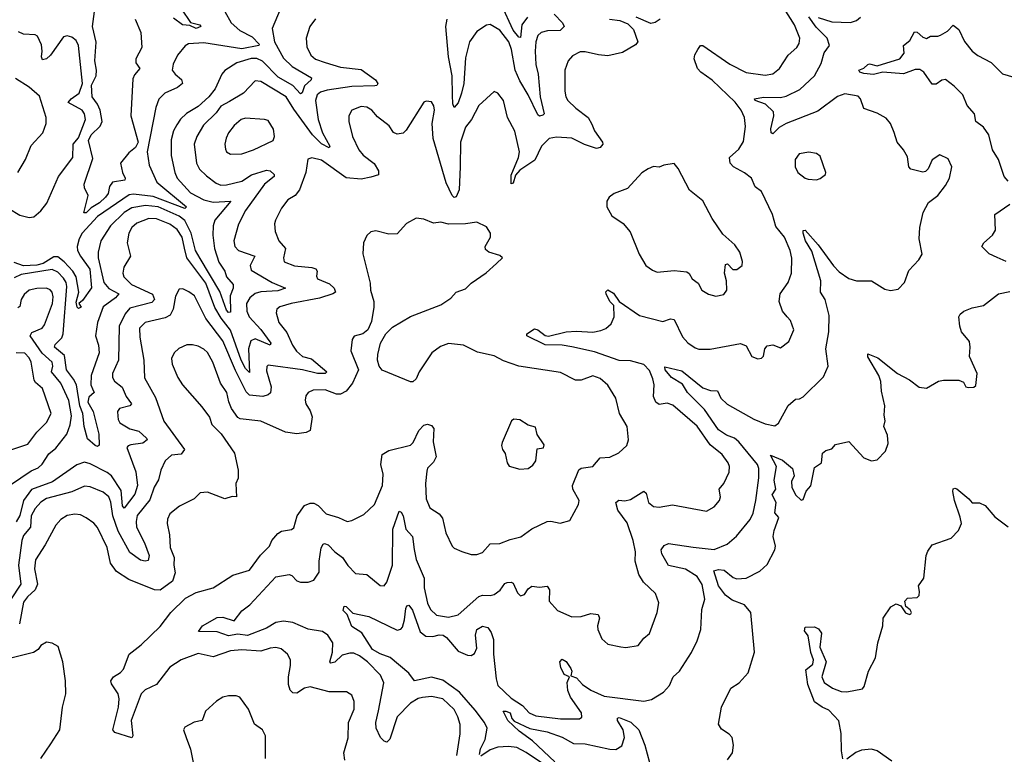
# Model space of a CAD drawing. Extents: x 1493970 to 1595317, y 729910 to 844791.
# Tile 200 of 256: x 1507854 to 1513045, y 823177 to 827052. Entities that reach past the tile are written whole.
import ezdxf

# ---------------------------------------------------------------- set-up
doc = ezdxf.new("R2010")
doc.units = 0

msp = doc.modelspace()

# ---------------------------------------------------------------- linework, layer by layer
at = {"layer": '0CON10XD'}
for points in [[(1510532.1, 827065), (1510501.4, 827025), (1510495, 826957.5), (1510485, 826959.5), (1510455, 826997.1), (1510395, 827130)], [(1511594, 824665), (1511595.7, 824695), (1511590, 824715), (1511558.3, 824758.3), (1511495, 824810), (1511425, 824908.5), (1511297.8, 825017.8), (1511268.3, 825028.3), (1511225, 825022.1), (1511207.3, 825035), (1511195.4, 825065), (1511199.6, 825125), (1511192.7, 825157.3), (1511175, 825200.4), (1511145, 825233.6), (1511075, 825252.9), (1511015, 825253.9), (1510885, 825299.2), (1510765, 825326.8), (1510715, 825334.7), (1510625, 825337.1), (1510527.5, 825385), (1510527.5, 825395), (1510568.3, 825421.7), (1510585, 825416), (1510625, 825385.4), (1510641.9, 825381.9), (1510735, 825405.9), (1510789.3, 825409.3), (1510875, 825404.1), (1510917.7, 825412.3), (1510945, 825422.1), (1510973.3, 825446.7), (1510988.1, 825485), (1510986.7, 825545), (1510964.8, 825564.8), (1510945.6, 825605), (1510943.5, 825616.5), (1510955, 825627.5), (1510985, 825609.5), (1511015.5, 825565.5), (1511121.2, 825491.2), (1511245, 825460.4), (1511285, 825474.5), (1511305, 825470.6), (1511348.8, 825378.8), (1511377.3, 825347.3), (1511415, 825320.6), (1511435, 825314.4), (1511495, 825314.4), (1511655, 825342.9), (1511685, 825331.2), (1511714.4, 825274.4), (1511745, 825262), (1511765, 825266.2), (1511775, 825276.7), (1511782.9, 825315), (1511795, 825332), (1511825, 825336.7), (1511865, 825320), (1511909.2, 825355), (1511935.8, 825415), (1511917.1, 825465), (1511900, 825485), (1511875.8, 825515), (1511858.6, 825565), (1511863.8, 825606.2), (1511905.8, 825665), (1511923.1, 825715), (1511925.4, 825794.6), (1511915.9, 825835), (1511887.1, 825905), (1511840.9, 825960.9), (1511823.6, 826025), (1511764.2, 826145), (1511730.8, 826170.8), (1511712, 826215), (1511675, 826243.5), (1511618.1, 826275), (1511599.4, 826295), (1511595.8, 826325), (1511645, 826368.6), (1511670.2, 826409.8), (1511681.4, 826488.6), (1511675.3, 826535), (1511657.4, 826575), (1511626.1, 826616.1), (1511505, 826732.8), (1511444.8, 826774.8), (1511427.1, 826795), (1511410.4, 826845), (1511413.8, 826866.2), (1511429.2, 826895), (1511443.3, 826915), (1511455, 826915.8), (1511598, 826818), (1511685, 826772.9), (1511785, 826759.5), (1511825, 826765.6), (1511859.4, 826795), (1511905.4, 826864.6), (1511951.4, 826905), (1511963.6, 826926.4), (1511966.4, 826955), (1511938.6, 827025), (1511851.8, 827165)], [(1509227.5, 827105), (1509184.6, 827005), (1509196.8, 826935), (1509245, 826849.1), (1509290.7, 826805), (1509393.3, 826745), (1509390.5, 826735), (1509356.4, 826703.6), (1509343.4, 826666.6), (1509335, 826660), (1509295, 826704.3), (1509217.7, 826747.7), (1509135, 826832.7), (1509105, 826846.6), (1509075, 826847.2), (1508999.4, 826825), (1508935.9, 826784.1), (1508919.5, 826765), (1508885, 826686.9), (1508851.1, 826645), (1508795, 826593.3), (1508733.9, 826556.1), (1508702.2, 826527.8), (1508682.2, 826497.8), (1508665.3, 826465), (1508652.5, 826417.5), (1508652.5, 826335), (1508671.8, 826245), (1508685, 826215.6), (1508755, 826139.1), (1508825, 826101.6), (1508875, 826088.6), (1508966.9, 826095), (1508882.2, 825995), (1508874.4, 825965), (1508872.3, 825915), (1508881.5, 825845), (1508903.3, 825773.3), (1508935.4, 825725), (1508945.3, 825695), (1508980.3, 825655), (1508979.3, 825635), (1508964.5, 825595), (1508965, 825508.8), (1508955, 825507.5), (1508945, 825518.9), (1508908.5, 825618.5), (1508805, 825791.3), (1508780.9, 825835), (1508758, 825925), (1508725, 825992.7), (1508695, 826015.4), (1508585, 826064.3), (1508517.8, 826072.2), (1508445, 826059.2), (1508405, 826034.3), (1508332.2, 825965), (1508282.5, 825885), (1508268.5, 825825), (1508267.8, 825795), (1508297.1, 825665), (1508324, 825634), (1508376.4, 825605), (1508360, 825585), (1508295, 825536.7), (1508265, 825454.2), (1508253.6, 825385), (1508269.8, 825335), (1508272.3, 825295), (1508231.8, 825175), (1508228.6, 825125), (1508237.2, 825105), (1508247.1, 825085), (1508219.4, 825060.6), (1508213.1, 825035), (1508241.3, 824985), (1508271.1, 824865), (1508272.7, 824807.3), (1508265, 824800), (1508252, 824805), (1508211.2, 824841.2), (1508193.4, 824905), (1508186.5, 824975), (1508170.4, 825015), (1508153.4, 825125), (1508138.6, 825155), (1508100.3, 825205), (1508091.2, 825281.2), (1508038.5, 825325), (1508041.7, 825338.3), (1508076.4, 825373.6), (1508083.7, 825395), (1508101.9, 825645), (1508098.7, 825665), (1508085, 825688.8), (1508055, 825720), (1508025, 825733.6), (1507862.5, 825707.5), (1507825, 825689.7)], [(1508935.8, 827095), (1508969.4, 827035), (1509015.6, 826995), (1509080.6, 826960.6), (1509117, 826923), (1509115.2, 826914.8), (1509025, 826898.6), (1508825, 826930), (1508745, 826924.2), (1508726.8, 826913.2), (1508685.8, 826865), (1508662.7, 826817.3), (1508658.9, 826785), (1508674.4, 826765), (1508706.4, 826736.4), (1508712.2, 826715), (1508686.8, 826693.2), (1508619.2, 826665), (1508587, 826633), (1508571.9, 826588.1), (1508526.6, 826355), (1508537.6, 826285), (1508576.6, 826195), (1508733.9, 826065), (1508724.5, 826055.5), (1508558.5, 826118.5), (1508455, 826131.5), (1508432, 826128), (1508265, 826013.9), (1508184.3, 825925), (1508167.2, 825895), (1508157.4, 825855), (1508159.1, 825835), (1508174.2, 825804.2), (1508224.1, 825735), (1508233.1, 825636.9), (1508185, 825570), (1508166.7, 825555), (1508178.8, 825535), (1508165, 825528.8), (1508156.7, 825535), (1508152.4, 825562.4), (1508165.2, 825614.8), (1508151.7, 825695), (1508134.4, 825724.4), (1508089.4, 825775), (1508055, 825801), (1508035, 825801.2), (1507977.1, 825765), (1507945, 825756.9), (1507875, 825752.7), (1507825, 825771.5)], [(1508462.5, 827055), (1508493.7, 826983.7), (1508498.9, 826905), (1508466, 826845), (1508466.4, 826825), (1508487.8, 826795), (1508459, 826761), (1508451, 826739), (1508440.7, 826545), (1508478.3, 826405), (1508465, 826378), (1508429.8, 826350.2), (1508385.8, 826295), (1508395.7, 826245), (1508410, 826215), (1508408, 826205), (1508343.8, 826195), (1508327.8, 826172.2), (1508320.5, 826135), (1508307.4, 826115), (1508275, 826085.2), (1508230.5, 826059.5), (1508205, 826033.3), (1508192.1, 826032.1), (1508215.6, 826125), (1508196.2, 826165), (1508193.5, 826185), (1508240, 826320), (1508217, 826415), (1508230.7, 826445), (1508279.2, 826490.8), (1508289.3, 826515), (1508279.1, 826575), (1508265, 826606.4), (1508236.2, 826645), (1508233.1, 826706.9), (1508256.8, 826755), (1508259.9, 826785), (1508250.5, 826835), (1508257.4, 826932.6), (1508237.8, 827015), (1508248.8, 827095)], [(1508706.6, 827106.6), (1508755, 827036.5), (1508804, 827025), (1508809.2, 827015), (1508785, 827005.5), (1508751.2, 827021.2), (1508712.5, 827025), (1508665, 827060)], [(1510671.7, 827081.7), (1510715.4, 827035), (1510723.8, 827015), (1510703.8, 826995), (1510636.7, 826993.3), (1510603.3, 826985), (1510585, 826967.8), (1510575.7, 826935), (1510572.6, 826885), (1510574.8, 826815), (1510587, 826765), (1510598, 826645), (1510619.4, 826555), (1510612.1, 826547.9), (1510595, 826543.1), (1510585, 826549.2), (1510534.5, 826655), (1510490.1, 826730.1), (1510467.2, 826785), (1510447.8, 826895), (1510433.8, 826935), (1510385, 826997.2), (1510335, 827026.4), (1510315, 827023.6), (1510265, 826989.6), (1510226.4, 826935), (1510205, 826850), (1510196.3, 826715), (1510183.9, 826665), (1510165, 826613.8), (1510145, 826589.4), (1510137.1, 826607.1), (1510135.6, 826654.4), (1510134.5, 826755), (1510114, 826855), (1510100.7, 827015), (1510108.1, 827055)], [(1510963.3, 827055), (1511017.9, 827047.9), (1511059.5, 827029.5), (1511089.7, 826999.7), (1511113.3, 826935), (1511100.5, 826919.5), (1511031.7, 826878.3), (1510955, 826861.8), (1510905, 826866.2), (1510835, 826882.7), (1510808.5, 826881.5), (1510768.3, 826861.7), (1510745.8, 826834.2), (1510728.6, 826785), (1510727.5, 826675), (1510732.9, 826645), (1510744.2, 826625), (1510786.9, 826585), (1510851.4, 826535), (1510870.2, 826500.2), (1510884.5, 826465), (1510926, 826405), (1510928.8, 826395), (1510915, 826378), (1510895, 826372.9), (1510832.6, 826392.6), (1510765, 826426.8), (1510685, 826431.3), (1510646.2, 826425), (1510606, 826384), (1510570, 826310), (1510491.8, 826258.2), (1510468.5, 826231.5), (1510455, 826190), (1510445, 826186.7), (1510445, 826232.5), (1510484.7, 826325), (1510489.1, 826355), (1510464.5, 826464.5), (1510425.8, 826535), (1510405.7, 826625), (1510375, 826663.3), (1510355, 826673.3), (1510275, 826600), (1510235.4, 826524.6), (1510204.5, 826485), (1510178.8, 826405), (1510176, 826276), (1510170.3, 826155), (1510155, 826117.5), (1510145, 826114.6), (1510133.8, 826123.8), (1510102, 826192), (1510033.9, 826425), (1510029.1, 826505), (1510040.6, 826575), (1510037.4, 826597.4), (1510025, 826618.8), (1509997.7, 826622.3), (1509985, 826616.2), (1509891.7, 826468.3), (1509875, 826454), (1509845, 826448), (1509825, 826456.2), (1509801.5, 826491.5), (1509739.8, 826539.8), (1509710, 826575), (1509685, 826590), (1509655, 826594.3), (1509605, 826574), (1509589.2, 826545), (1509588.6, 826515), (1509609.5, 826435), (1509641.5, 826365), (1509665, 826337.8), (1509722.6, 826292.6), (1509746.7, 826255), (1509745, 826234), (1509705, 826220.5), (1509655, 826210), (1509575, 826216.8), (1509445, 826310), (1509395, 826323.8), (1509373.8, 826316.2), (1509363.1, 826245), (1509328.5, 826155), (1509305.7, 826125), (1509268.6, 826101.4), (1509235, 826058), (1509203.1, 825995), (1509198.1, 825975), (1509200.5, 825935), (1509220, 825885), (1509255.5, 825845), (1509244.3, 825795), (1509248.8, 825775), (1509303.3, 825753.3), (1509395, 825744.6), (1509415, 825737.3), (1509422.2, 825725), (1509419.1, 825699.1), (1509424.2, 825685), (1509488, 825658), (1509511.8, 825635), (1509518.5, 825615), (1509505.8, 825605), (1509435, 825582.4), (1509285, 825554.6), (1509225, 825536.5), (1509210, 825525), (1509205.8, 825505.8), (1509221.1, 825455), (1509262.1, 825402.1), (1509292.2, 825335), (1509314, 825304), (1509345, 825276), (1509392.3, 825262.3), (1509473.5, 825195), (1509465, 825184.8), (1509425, 825184.8), (1509345, 825204), (1509165, 825229.2), (1509157.9, 825222.1), (1509155, 825200), (1509179.5, 825115), (1509177, 825083), (1509165, 825072.5), (1509135.2, 825064.8), (1509065, 825071.9), (1509048.1, 825088.1), (1508991.1, 825201.1), (1508925, 825358.5), (1508836.2, 825475), (1508775.5, 825595), (1508746.4, 825616.4), (1508715, 825632), (1508695, 825630), (1508675, 825593.3), (1508662.9, 825525), (1508646.7, 825493.3), (1508621.6, 825478.4), (1508515, 825454.7), (1508485.7, 825424.3), (1508486.8, 825376.8), (1508507.8, 825255), (1508512.5, 825162.5), (1508569.4, 825059.4), (1508613.6, 824933.6), (1508722.7, 824785), (1508705, 824760), (1508654.7, 824755.3), (1508620.6, 824725), (1508598.5, 824675), (1508586.5, 824625), (1508563.4, 824586.6), (1508540.6, 824519.4), (1508474.1, 824435.9), (1508467.4, 824405), (1508470.7, 824375), (1508512.3, 824292.3), (1508536.7, 824225), (1508531.1, 824198.9), (1508515, 824194.8), (1508490.4, 824200.4), (1508435, 824240.4), (1508373.4, 824353.4), (1508345.2, 824435), (1508335, 824506), (1508324, 824534), (1508295, 824560), (1508225, 824588.5), (1508195, 824590.8), (1508128.2, 824561.8), (1507995, 824526.9), (1507965, 824506.8), (1507935, 824473.8), (1507913.8, 824435), (1507910.3, 824375), (1507875, 824331.1), (1507864.8, 824305), (1507848.7, 824175), (1507859.4, 824075), (1507805, 823992.2)], [(1509413, 827057), (1509384.5, 827015), (1509364.5, 826955), (1509368, 826908), (1509389.5, 826865), (1509413.9, 826843.9), (1509464.7, 826825.3), (1509545, 826801.1), (1509655, 826788.4), (1509729.4, 826735), (1509742.9, 826715), (1509736.2, 826705), (1509726.9, 826703.1), (1509605, 826699.8), (1509475, 826679.4), (1509440.8, 826669.2), (1509422.8, 826655), (1509413.3, 826625), (1509427.8, 826525), (1509449.8, 826455), (1509489.1, 826385), (1509485, 826376), (1509445, 826397.4), (1509398.5, 826445), (1509299, 826579), (1509258.2, 826645), (1509125, 826726.5), (1509095, 826729.4), (1509033.3, 826665), (1508960.9, 826620.9), (1508915, 826596.1), (1508889.2, 826560.8), (1508822.7, 826495), (1508787.7, 826435), (1508774.6, 826395), (1508786.9, 826295), (1508803, 826263), (1508838.3, 826228.3), (1508889.9, 826189.9), (1508915, 826179.7), (1508945, 826181.1), (1509025, 826200.3), (1509076.1, 826233.9), (1509155, 826258.7), (1509175, 826254.6), (1509196.5, 826235), (1509195.3, 826224.7), (1509144.1, 826185), (1509043.8, 826045), (1509007.4, 825972.6), (1508982.5, 825885), (1508988.1, 825855), (1509008.6, 825835), (1509094.2, 825805), (1509068.9, 825755), (1509075, 825730.5), (1509184.6, 825664.6), (1509255.8, 825635), (1509215, 825622.3), (1509125, 825616), (1509095, 825607.2), (1509066.9, 825585), (1509049.7, 825555), (1509051.1, 825515), (1509063.2, 825485), (1509125, 825417.9), (1509178.1, 825345), (1509175, 825334.6), (1509095, 825367.8), (1509072.5, 825357.5), (1509060.8, 825315), (1509065, 825190), (1509045, 825212.7), (1509021.5, 825255), (1508965, 825414.2), (1508916.5, 825476.5), (1508882.8, 825532.8), (1508835, 825661.9), (1508735.4, 825795.4), (1508723.6, 825846.4), (1508711.6, 825905), (1508685, 825944.7), (1508645, 825972.7), (1508575, 826002), (1508535, 826002.2), (1508471.7, 825978.3), (1508446.1, 825955), (1508428.7, 825925), (1508420.6, 825875), (1508437.5, 825805), (1508403.1, 825746.9), (1508398.7, 825715), (1508402.5, 825695), (1508443.8, 825655), (1508553.8, 825603.8), (1508564.3, 825575), (1508550.9, 825559.1), (1508435, 825530), (1508410.1, 825499.9), (1508378.8, 825435), (1508375.8, 825255), (1508343.8, 825185), (1508342.7, 825165), (1508354.4, 825145), (1508394.2, 825114.2), (1508415, 825063.6), (1508442.9, 825025), (1508435, 825014.6), (1508379.6, 825000.4), (1508370.6, 824985), (1508370.9, 824960.9), (1508372.6, 824942.6), (1508382.9, 824925), (1508435, 824893.4), (1508482, 824882), (1508522.2, 824845), (1508525.6, 824835), (1508502.9, 824817.1), (1508440.7, 824809.3), (1508425.5, 824804.5), (1508418.6, 824795), (1508467.3, 824667.3), (1508474.5, 824595.5), (1508461.2, 824548.8), (1508405, 824474.4), (1508396.8, 824486.8), (1508388.5, 824568.5), (1508337.4, 824645), (1508315, 824663), (1508225, 824708.9), (1508195, 824718), (1508155, 824704), (1508026.5, 824613.5), (1507916, 824574), (1507875.1, 824514.9), (1507855, 824436.5), (1507835, 824403.3)], [(1511230, 827055), (1511205, 827036.9), (1511181.2, 827031.2), (1511105, 827065.7)], [(1511496, 825096), (1511533.2, 825093.2), (1511550, 825055), (1511584.1, 825024.1), (1511725, 824943.8), (1511785, 824920), (1511835, 824909.2), (1511855, 824924), (1511905, 825016.9), (1511945, 825050), (1511965, 825051.9), (1511985, 825063.1), (1512092.2, 825167.8), (1512116.6, 825223.4), (1512104.7, 825315), (1512120, 825405), (1512121.5, 825491.5), (1512100, 825575), (1512075.5, 825615), (1512078.6, 825675), (1512029.9, 825829.9), (1511996.7, 825885), (1511984.5, 825925.5), (1511985, 825940), (1511995, 825941.2), (1512063.6, 825865), (1512143.8, 825753.8), (1512175, 825721.5), (1512225, 825687.1), (1512265, 825674.3), (1512345, 825673.8), (1512415, 825630.8), (1512445, 825624), (1512485, 825630), (1512518.6, 825665), (1512541.8, 825728.2), (1512594, 825785), (1512612, 825815), (1512596.2, 825895), (1512600.4, 825955), (1512616.7, 826035), (1512645, 826088), (1512695, 826123.8), (1512735, 826176.7), (1512756, 826215), (1512768.8, 826275), (1512748.6, 826318.6), (1512705, 826338.8), (1512665, 826313.3), (1512644.2, 826265.8), (1512629.5, 826250.5), (1512615, 826248), (1512553, 826263), (1512541.2, 826275), (1512535, 826327.5), (1512513.8, 826365), (1512480.8, 826405), (1512463.8, 826456.2), (1512445, 826503.3), (1512423, 826533), (1512375, 826558), (1512305, 826582.5), (1512287.5, 826635), (1512275, 826648.6), (1512205, 826661.1), (1512165, 826646.4), (1512061.5, 826568.5), (1511895, 826504.2), (1511857.5, 826482.5), (1511825, 826450), (1511815.7, 826455.7), (1511815, 826476.7), (1511830.9, 826545), (1511828.9, 826565), (1511786.9, 826606.9), (1511731.9, 826625), (1511727.5, 826635), (1511775, 826642.9), (1511865, 826642.1), (1511895, 826648), (1511966.9, 826683.1), (1512044.8, 826755.2), (1512079, 826821), (1512095, 826876.7), (1512123.8, 826916.2), (1512110.7, 826955), (1512053.1, 827013.1), (1512015, 827066)], [(1512062.9, 827062.9), (1512135, 827040.9), (1512235, 827037.7), (1512265, 827048.2), (1512286.7, 827065)], [(1513065, 826200.8), (1513044.4, 826225), (1513015, 826313.8), (1512982.7, 826365), (1512963.6, 826445), (1512935.5, 826485), (1512894.4, 826514.4), (1512887.2, 826555), (1512849.6, 826599.6), (1512826, 826656), (1512780.9, 826700.9), (1512735, 826735.7), (1512715, 826732.2), (1512685, 826712.4), (1512665, 826712.1), (1512620.9, 826775), (1512599.2, 826789.2), (1512575, 826788.2), (1512514.2, 826765.8), (1512405, 826774.5), (1512355, 826761.9), (1512305, 826767.5), (1512284, 826775), (1512277.5, 826785), (1512305, 826795.6), (1512325, 826816), (1512335, 826818.6), (1512375, 826808.2), (1512494.6, 826845.4), (1512518, 826875), (1512513.9, 826916.1), (1512547.5, 826942.5), (1512571.5, 826988.5), (1512585, 826985.6), (1512615, 826960), (1512635, 826952), (1512655.8, 826964.2), (1512694.4, 826964.4), (1512709.2, 826970.8), (1512745, 826990.8), (1512775, 827022.5), (1512805, 827000.8), (1512835, 826937.5), (1512875.3, 826885.3), (1512905, 826862.7), (1512975.9, 826825.9), (1513035, 826766.9), (1513095, 826748.1)], [(1507797.3, 826055), (1507855, 826020), (1507905, 826007.9), (1507928.4, 826011.6), (1507965, 826043.6), (1507996.8, 826083.2), (1508059.6, 826225), (1508134.5, 826325), (1508135.9, 826395), (1508165, 826428.5), (1508201.2, 826525), (1508195.9, 826555), (1508183.8, 826575), (1508110, 826615), (1508125.9, 826635), (1508167.9, 826665), (1508185.9, 826715), (1508164.3, 826915), (1508151.7, 826941.7), (1508129.4, 826959.4), (1508105, 826967.1), (1508085, 826961.4), (1508017.1, 826865), (1507995, 826844.7), (1507975, 826840.5), (1507969.3, 826855), (1507973.4, 826885), (1507969.3, 826919.3), (1507948.6, 826965), (1507935, 826971.8), (1507875, 826976.2), (1507847.3, 826987.3)], [(1507844.6, 826245.4), (1507885, 826314.2), (1507915, 826388), (1507975.6, 826455), (1507994.3, 826505), (1507994.3, 826535), (1507958.9, 826648.9), (1507905, 826695.6), (1507831.5, 826741.5)], [(1508965, 826341.9), (1509025, 826344.5), (1509086.2, 826365), (1509191.2, 826415), (1509198, 826435), (1509191.9, 826475), (1509165, 826519.2), (1509145.5, 826525.5), (1509045, 826533.1), (1509021.4, 826525), (1508985, 826494.3), (1508955.4, 826454.6), (1508943.3, 826426.7), (1508936.5, 826395), (1508938.9, 826368.9), (1508945, 826354), (1508965, 826341.9)], [(1512055, 826207.1), (1512075, 826213.8), (1512102.5, 826235), (1512103.8, 826245), (1512075, 826332.5), (1512055, 826346.2), (1512015, 826352.5), (1511963.8, 826345), (1511943.3, 826315), (1511943.3, 826275), (1511956.1, 826246.1), (1511995, 826216.2), (1512010.9, 826210.9), (1512055, 826207.1)], [(1511525, 825593.8), (1511567, 825603), (1511581.9, 825625), (1511580.4, 825675), (1511570.5, 825715), (1511575, 825760), (1511585, 825763.3), (1511614.4, 825734.4), (1511635, 825734.2), (1511662.5, 825755), (1511665.7, 825775.7), (1511650, 825825), (1511625, 825863.3), (1511561.2, 825921.2), (1511505, 826003.3), (1511455.4, 826095.4), (1511385, 826153.3), (1511325, 826266.7), (1511305, 826293.3), (1511250, 826285), (1511225, 826274), (1511195, 826276.7), (1511168, 826265), (1511135, 826244.3), (1511059.3, 826160.7), (1510988, 826135), (1510961.4, 826115), (1510948.9, 826095), (1510950, 826065), (1510976.6, 826016.6), (1511035, 825976.7), (1511072.7, 825932.7), (1511120, 825815), (1511156, 825755), (1511190.3, 825730.3), (1511215, 825720), (1511305, 825728.1), (1511371.7, 825721.7), (1511383.5, 825713.5), (1511399.2, 825685), (1511431.3, 825661.3), (1511451.2, 825625), (1511485, 825603.8), (1511525, 825593.8)], [(1513055, 825777.1), (1513008.2, 825798.2), (1512965, 825816.9), (1512926, 825855), (1512938, 825875), (1512982.5, 825915), (1512998.6, 825941.4), (1512996, 826025), (1513075, 826078.8)], [(1508385, 823607.5), (1508400.9, 823625), (1508431.9, 823705), (1508494.4, 823755), (1508595, 823851.4), (1508650.8, 823925), (1508728.9, 824001.1), (1508785, 824030), (1508875, 824055.5), (1508977.5, 824122.5), (1509065, 824147.5), (1509123.3, 824226.7), (1509170.8, 824275), (1509184, 824305), (1509215, 824341.2), (1509235, 824353.8), (1509287, 824363), (1509298.8, 824371.2), (1509316.7, 824435), (1509355, 824488.9), (1509385, 824501.9), (1509405, 824501.1), (1509428.6, 824488.6), (1509470, 824445), (1509535, 824425.7), (1509580, 824405), (1509605, 824409.2), (1509668.3, 824441.7), (1509725.6, 824495), (1509767.7, 824595), (1509770.7, 824655), (1509758.9, 824705), (1509765, 824758), (1509800.4, 824779.6), (1509915, 824807.5), (1509928, 824822), (1509958.6, 824885), (1509985, 824912.5), (1510005, 824918.8), (1510025, 824911.2), (1510037.5, 824895), (1510034.5, 824824.5), (1510050, 824745), (1510035, 824718), (1510005, 824686.2), (1510000, 824670), (1509993.3, 824605), (1509997.8, 824525), (1510016.6, 824476.6), (1510065, 824445.7), (1510082.5, 824422.5), (1510100, 824345), (1510134.4, 824274.4), (1510145, 824263.8), (1510185, 824246), (1510235, 824230.8), (1510265, 824230.8), (1510295, 824242), (1510335, 824286.9), (1510385, 824289.4), (1510439.7, 824309.7), (1510496.3, 824323.7), (1510553.8, 824366.2), (1510635, 824404), (1510655, 824405.8), (1510704.1, 824395.9), (1510755, 824410), (1510800.8, 824495), (1510803.6, 824516.4), (1510770.9, 824575), (1510769.1, 824595), (1510802.4, 824677.6), (1510815, 824686.5), (1510875, 824695.6), (1510915, 824740), (1510965.6, 824744.4), (1511013.2, 824766.8), (1511055.8, 824805), (1511064.3, 824835), (1511056.7, 824905), (1511016.9, 824975), (1510997.1, 825055), (1510955, 825124.2), (1510915, 825159.4), (1510875, 825173.1), (1510815, 825150.5), (1510785, 825149.5), (1510705, 825190), (1510485, 825224.6), (1510405, 825252.3), (1510355, 825279.1), (1510267.3, 825297.3), (1510193.3, 825335), (1510115, 825343.3), (1510072.4, 825327.6), (1510027.5, 825295), (1509960.8, 825195), (1509945, 825156.7), (1509927.7, 825142.3), (1509915, 825141.2), (1509765, 825203.8), (1509748.8, 825225), (1509741.2, 825255), (1509742, 825285), (1509756, 825345), (1509784.2, 825395), (1509819.7, 825430.3), (1509915, 825486.9), (1510075, 825546.9), (1510126.8, 825583.2), (1510155, 825613.8), (1510205, 825632.5), (1510235, 825662.5), (1510314.1, 825715.9), (1510367.5, 825765), (1510400, 825795), (1510385, 825807.5), (1510327.5, 825825), (1510309.5, 825839.5), (1510308, 825855), (1510335.6, 825905), (1510335.6, 825925), (1510315, 825958.6), (1510265, 825984.3), (1510205, 825975.6), (1510115, 825973.6), (1510075, 825983.1), (1510035, 825979.2), (1509985, 825999.2), (1509945, 826004.2), (1509892.6, 825977.4), (1509845, 825922.9), (1509800.5, 825920.5), (1509731.7, 825938.3), (1509705, 825933.3), (1509685, 825913.3), (1509666, 825875), (1509662.7, 825817.3), (1509701.7, 825661.7), (1509704.4, 825625), (1509720.6, 825565), (1509721.1, 825535), (1509709.7, 825460.3), (1509690, 825415), (1509662.5, 825395), (1509617.7, 825382.3), (1509606.2, 825365), (1509599.2, 825305), (1509640.8, 825205), (1509608.6, 825135), (1509575, 825092.5), (1509545, 825075.8), (1509525, 825075.7), (1509465, 825099.2), (1509402, 825098), (1509374.4, 825085.6), (1509362.7, 825067.3), (1509358.6, 825045), (1509361.9, 825025), (1509385, 824988.8), (1509396.2, 824956.2), (1509386, 824885), (1509365, 824874.3), (1509315, 824866.9), (1509255, 824875.7), (1509125, 824934.2), (1509016.4, 824946.4), (1509005, 824953.3), (1508970.9, 825000.9), (1508956.2, 825036.2), (1508946.2, 825085), (1508912.9, 825135), (1508872.3, 825245), (1508845, 825295.7), (1508824.6, 825314.6), (1508795, 825328.9), (1508765, 825336.9), (1508735.8, 825335.8), (1508693, 825317), (1508669.2, 825295), (1508654.5, 825265), (1508657.5, 825235), (1508687.5, 825165), (1508713.3, 825125), (1508815, 825008.8), (1508854, 824955), (1508867, 824917), (1508916.8, 824866.8), (1508986.2, 824765), (1509006.2, 824675), (1509006.4, 824633.6), (1508993.3, 824605), (1508997.5, 824535), (1508974.1, 824535.9), (1508936.4, 824523.6), (1508845, 824560), (1508805, 824556.7), (1508773.3, 824525), (1508696.2, 824485), (1508646.2, 824445), (1508633, 824417), (1508631.4, 824395), (1508644.5, 824334.5), (1508647.9, 824267.9), (1508669.4, 824215), (1508667.3, 824175), (1508674.4, 824134.4), (1508660.6, 824089.4), (1508595, 824042.7), (1508564.7, 824044.7), (1508428.7, 824098.7), (1508365, 824141.5), (1508332.3, 824185), (1508315, 824268), (1508265, 824373.1), (1508245, 824396.5), (1508204.7, 824424.7), (1508175, 824439.6), (1508145, 824443.9), (1508105, 824436.2), (1508071.1, 824415), (1508044.5, 824385), (1507988.5, 824281.5), (1507937.3, 824202.7), (1507932.7, 824155), (1507948.6, 824075), (1507935.3, 824045), (1507895, 824008), (1507875, 823980), (1507852.6, 823865)], [(1507756.7, 824565), (1507915, 824671.2), (1507951.7, 824688.3), (1507972.3, 824707.7), (1508008.1, 824761.9), (1508045, 824792.4), (1508103.2, 824865), (1508121, 824915), (1508127.5, 824962.5), (1508112.5, 825042.5), (1508071.4, 825135), (1508021.9, 825195), (1508029.7, 825225), (1508025.9, 825245), (1507972.9, 825292.9), (1507910, 825385), (1507918.6, 825401.4), (1507972.2, 825425), (1507985, 825442.9), (1508026.4, 825555), (1508030.1, 825590.1), (1508025, 825614.3), (1508015, 825627.1), (1507995.3, 825635.3), (1507945, 825633.8), (1507905, 825625.3), (1507877, 825603), (1507862, 825575), (1507855, 825538), (1507845, 825531.8)], [(1511585, 823146.7), (1511612, 823185), (1511618, 823225), (1511611.2, 823265), (1511595, 823283.8), (1511555, 823308.8), (1511538.8, 823335), (1511554.2, 823425), (1511603.3, 823525), (1511647, 823553), (1511694.2, 823605.8), (1511728.1, 823715), (1511708.6, 823925), (1511675, 823965.9), (1511610.6, 823990.6), (1511575, 824016.4), (1511538.9, 824065), (1511513.6, 824145), (1511539, 824151), (1511567.7, 824147.7), (1511615, 824109.4), (1511635, 824102.5), (1511685, 824106.7), (1511756.7, 824143.3), (1511795, 824177.5), (1511836, 824255), (1511838.1, 824275), (1511826.8, 824325), (1511832.1, 824357.9), (1511857.1, 824425), (1511835, 824450), (1511842, 824505), (1511820.6, 824545), (1511840, 824575), (1511832.4, 824622.4), (1511843.9, 824695), (1511812, 824755), (1511875, 824729.1), (1511928, 824685), (1511938, 824645), (1511923.1, 824615), (1511924.5, 824585), (1511945, 824546.2), (1511975, 824517.5), (1511985, 824520), (1512001.2, 824565), (1512025, 824592.5), (1512045, 824690), (1512081.2, 824715), (1512086.7, 824765), (1512105, 824778.8), (1512135, 824788.8), (1512155, 824811.2), (1512225, 824826.2), (1512305, 824741.2), (1512345, 824724), (1512375, 824730), (1512418.8, 824775), (1512433, 824817), (1512429.3, 824859.3), (1512410, 824905), (1512417.5, 824935), (1512412.5, 824965), (1512415.8, 825015), (1512398, 825092), (1512393.6, 825143.6), (1512384.3, 825175), (1512325, 825274), (1512325, 825288.8), (1512378, 825268), (1512482, 825185), (1512545, 825152.5), (1512596.2, 825113.8), (1512635, 825108.8), (1512697.5, 825145), (1512725, 825150), (1512805, 825150), (1512829.3, 825139.3), (1512842.5, 825115), (1512855, 825111.2), (1512885, 825113.3), (1512895, 825122.5), (1512901.2, 825185), (1512860.8, 825275), (1512866, 825325), (1512862, 825355), (1512820, 825405), (1512810, 825435), (1512806.2, 825485), (1512811.7, 825498.3), (1512832.5, 825515), (1512875, 825531.9), (1512936.2, 825545), (1513015, 825606), (1513075, 825618.8)], [(1507807.7, 824782.3), (1507897.2, 824812.7), (1507945, 824875.6), (1507995, 824927.1), (1508019.5, 824975), (1507975, 825107.1), (1507937.8, 825137.8), (1507930.9, 825150.9), (1507914.2, 825245), (1507905, 825267.3), (1507882, 825292), (1507835, 825295.3)], [(1510278.5, 823175), (1510283, 823205), (1510307.6, 823255), (1510318.8, 823315), (1510304.7, 823345), (1510255, 823409.1), (1510172.9, 823505), (1510085, 823567), (1510025, 823583.8), (1509935, 823564), (1509905.6, 823605), (1509807.3, 823687.3), (1509755, 823706), (1509715, 823729.6), (1509657.3, 823817.3), (1509605, 823850.8), (1509580, 823915), (1509560, 823935), (1509565, 823958.8), (1509575, 823956), (1509610.9, 823920.9), (1509695, 823904.4), (1509845, 823831.4), (1509863.2, 823836.8), (1509871.8, 823848.2), (1509883.3, 823886.7), (1509889.2, 823945), (1509895, 823959.2), (1509905, 823964), (1509925, 823937.5), (1509965, 823823.6), (1509995, 823800.4), (1510032, 823798), (1510065, 823807.6), (1510087.1, 823805), (1510105, 823793.6), (1510165, 823721.5), (1510215, 823699.6), (1510235, 823697.5), (1510251.9, 823708.1), (1510264.1, 823735.9), (1510257.7, 823805), (1510264.2, 823835), (1510295, 823851.8), (1510322.9, 823845), (1510339.4, 823819.4), (1510351.5, 823781.5), (1510351.6, 823705), (1510365.3, 823575), (1510375, 823540), (1510445, 823472.1), (1510504.4, 823434.4), (1510540.9, 823395), (1510575, 823379.4), (1510706.2, 823363.8), (1510805, 823364), (1510817.5, 823372.5), (1510815.6, 823395), (1510758.5, 823478.5), (1510743.3, 823513.3), (1510740.6, 823555), (1510753.3, 823585), (1510725, 823597.5), (1510707.4, 823635), (1510702.2, 823665), (1510715, 823678.2), (1510735, 823666.2), (1510760.2, 823630.2), (1510765.4, 823614.6), (1510760.3, 823590.3), (1510790.1, 823580.1), (1510821.5, 823545), (1510865, 823515.3), (1510935, 823483.8), (1511145, 823456.7), (1511185, 823465.6), (1511249.2, 823505), (1511280.7, 823539.3), (1511299.2, 823585), (1511333.1, 823615), (1511395.4, 823714.6), (1511425.7, 823775), (1511445.6, 823835), (1511451.3, 823941.3), (1511466.7, 823995), (1511452.7, 824072.7), (1511426.7, 824115), (1511365, 824153.8), (1511275, 824173.5), (1511240.4, 824235), (1511236, 824255), (1511251.1, 824278.9), (1511275, 824289.3), (1511405, 824270.2), (1511515, 824256.2), (1511584.6, 824285.4), (1511633.3, 824326.7), (1511705.5, 824415), (1511720.9, 824449.1), (1511735.9, 824515), (1511751.1, 824635), (1511751, 824685), (1511744.7, 824705), (1511645, 824824.3), (1511622.4, 824845), (1511580.6, 824860.6), (1511538.6, 824888.6), (1511465, 824995.7), (1511375.2, 825085), (1511349.2, 825129.2), (1511290.9, 825165), (1511258, 825205), (1511255, 825220), (1511345, 825198.8), (1511455, 825110), (1511496, 825096)], [(1510491.2, 824681.2), (1510535, 824684), (1510558.7, 824701.3), (1510575.5, 824724.5), (1510581.7, 824788.3), (1510615, 824793.3), (1510619.3, 824809.3), (1510583, 824863), (1510573, 824903), (1510535, 824913.3), (1510491.7, 824941.7), (1510460, 824945), (1510446.7, 824935), (1510398.3, 824821.7), (1510394, 824805), (1510398.8, 824785), (1510413.9, 824763.9), (1510423.6, 824713.6), (1510435, 824697.5), (1510491.2, 824681.2)], [(1510159.2, 823170.8), (1510176.2, 823285), (1510176.9, 823333.1), (1510164.7, 823375), (1510145, 823412.5), (1510085, 823469.6), (1510025, 823481.1), (1509977.2, 823477.2), (1509955, 823470.7), (1509914.2, 823445.8), (1509843.7, 823375), (1509805, 823256), (1509788.9, 823241.1), (1509775, 823245.6), (1509757.1, 823265), (1509733.9, 823315), (1509732.2, 823345), (1509745.3, 823405.3), (1509773.1, 823553.1), (1509756.2, 823595), (1509687.5, 823665), (1509645, 823696.8), (1509615, 823709.7), (1509595, 823710.6), (1509555, 823699), (1509515, 823662.7), (1509495, 823656.9), (1509488.5, 823665), (1509503.6, 823715), (1509505.3, 823765), (1509479.5, 823805), (1509450.8, 823825), (1509375, 823837.7), (1509295, 823872.7), (1509245, 823879.1), (1509205, 823872.4), (1509155, 823842.4), (1509055, 823802.9), (1509005, 823809.6), (1508955, 823800.8), (1508895, 823822.9), (1508797.5, 823825), (1508818.1, 823855), (1508895, 823898.8), (1508925, 823899.3), (1508985, 823880.6), (1509025, 823934.4), (1509067.5, 823965), (1509205, 824113.6), (1509275.4, 824125.4), (1509289.7, 824119.7), (1509315, 824091.5), (1509334, 824084), (1509375, 824084.6), (1509405, 824095.6), (1509432.6, 824137.4), (1509433.1, 824195), (1509444.3, 824265), (1509454.3, 824285.7), (1509461.9, 824288.1), (1509480.9, 824280.9), (1509515, 824245.4), (1509555.2, 824215.2), (1509585, 824171.9), (1509625, 824130), (1509684.6, 824124.6), (1509755, 824067.1), (1509775, 824065.8), (1509790.5, 824085), (1509818.8, 824175), (1509821.1, 824365), (1509855, 824458.8), (1509865, 824454), (1509875, 824434), (1509890, 824365), (1509925.6, 824325.6), (1509933.4, 824256.6), (1509944.7, 824205), (1509986.1, 824105), (1509987.1, 824055), (1510003.6, 823973.6), (1510020.2, 823940.2), (1510051.1, 823911.1), (1510115, 823900), (1510165, 823912.1), (1510275, 824008.5), (1510295, 824016.2), (1510335, 824013.8), (1510355, 824020), (1510386.6, 824043.4), (1510412.4, 824077.6), (1510425, 824083.6), (1510445.5, 824085.5), (1510455, 824080), (1510479.1, 824029.1), (1510495, 824013.3), (1510515, 824020), (1510535, 824050), (1510555, 824064.4), (1510595, 824058.2), (1510634.5, 824064.5), (1510647.7, 824045), (1510645.5, 823985), (1510689.2, 823935), (1510765, 823901.9), (1510815, 823904.4), (1510865, 823918.9), (1510903.3, 823915), (1510910.8, 823895), (1510900.8, 823855), (1510902, 823835), (1510924, 823785), (1510955, 823758), (1511023.6, 823743.6), (1511050.5, 823739.5), (1511115, 823751.2), (1511145, 823790), (1511175, 823813.3), (1511215.7, 823925), (1511224.3, 823975), (1511205.8, 824025), (1511142.5, 824085), (1511118.5, 824125), (1511099.5, 824195), (1511100, 824245), (1511089.1, 824305), (1511057.2, 824397.2), (1511008.2, 824465), (1510996.9, 824505), (1511012.1, 824517.9), (1511045, 824514.6), (1511075, 824521.1), (1511145, 824564.2), (1511156.9, 824555), (1511169.4, 824505), (1511195, 824483.3), (1511225, 824480), (1511295, 824491.9), (1511475, 824458.6), (1511515, 824481.9), (1511544.3, 824515), (1511549.5, 824535), (1511541.2, 824575), (1511567.1, 824605), (1511594, 824665)], [(1512193.3, 823153.3), (1512186.2, 823195), (1512185.8, 823285.8), (1512173, 823353), (1512119.5, 823409.5), (1512084.7, 823424.8), (1512045, 823454.2), (1512009.7, 823545), (1511998, 823622), (1512035, 823652.5), (1512040, 823675), (1512024.5, 823714.5), (1512010.9, 823800.9), (1511992, 823828), (1511995, 823847.1), (1512045, 823849.5), (1512065, 823838.6), (1512080.5, 823815), (1512072.7, 823742.7), (1512105.7, 823665), (1512082.8, 823585), (1512095, 823555.6), (1512140, 823525), (1512185, 823508.6), (1512215, 823506.2), (1512297.1, 823522.9), (1512306.2, 823535), (1512328.8, 823615), (1512366.7, 823685), (1512378.8, 823765), (1512404, 823855), (1512406.7, 823895), (1512447.5, 823955), (1512475, 823971.2), (1512499.5, 823959.5), (1512525, 823923.8), (1512545, 823913.8), (1512553, 823917), (1512556.2, 823925), (1512548.8, 823938.8), (1512526.4, 823956.4), (1512520, 823985), (1512535, 824000), (1512585, 824003.8), (1512596, 824014), (1512598.8, 824035), (1512592.5, 824065), (1512621.2, 824105), (1512633.8, 824225), (1512642.3, 824247.7), (1512665, 824282.5), (1512765, 824317.5), (1512803, 824357), (1512820, 824395), (1512812.3, 824427.7), (1512782.5, 824515), (1512773, 824563), (1512775, 824576.2), (1512785, 824580.8), (1512795, 824577.1), (1512858, 824525), (1512875, 824503.8), (1512915, 824503.8), (1512945, 824490), (1512995, 824430), (1513065, 824376.7)], [(1507966, 823155), (1508018.7, 823231.3), (1508066.2, 823305), (1508079.5, 823425), (1508096.9, 823495), (1508095.7, 823565), (1508081.2, 823665), (1508057.5, 823745), (1508025, 823762.5), (1507995, 823767.5), (1507965, 823750), (1507950.9, 823729.1), (1507927.1, 823712.9), (1507815, 823685.5)], [(1509567.5, 823145), (1509563.8, 823185), (1509585.8, 823264.2), (1509588.1, 823345), (1509617.5, 823415), (1509617.8, 823455), (1509605, 823488.8), (1509577, 823507), (1509485.4, 823505.4), (1509385, 823533.3), (1509355, 823526.4), (1509315, 823498.9), (1509295, 823501.1), (1509280.9, 823515), (1509271.6, 823545), (1509271.3, 823585), (1509281.5, 823645), (1509282.2, 823675), (1509265.8, 823705), (1509233.2, 823733.2), (1509205, 823740), (1509175, 823737.3), (1509125, 823721.5), (1509025, 823728.6), (1508965, 823723.2), (1508875, 823691.2), (1508795, 823708), (1508705.8, 823675), (1508645, 823636.7), (1508575.4, 823544.6), (1508515, 823516.2), (1508495.4, 823495), (1508441.8, 823355), (1508450.6, 823275), (1508445, 823263.5), (1508355, 823291.8), (1508344.6, 823305), (1508375.9, 823425), (1508378.5, 823468.5), (1508372.7, 823495), (1508337.8, 823547.8), (1508333.8, 823565), (1508348.1, 823585), (1508385, 823607.5)], [(1509150.8, 823155), (1509150, 823275), (1509133.8, 823305), (1509092.5, 823335), (1509060.8, 823415), (1509015, 823478.8), (1508995, 823486), (1508955, 823486), (1508925, 823478), (1508892.1, 823457.9), (1508833.8, 823405), (1508816.7, 823355), (1508774.2, 823345.8), (1508725, 823320), (1508717.5, 823305), (1508732, 823265), (1508754.2, 823204.2), (1508770, 823125)], [(1510675, 823136.9), (1510557.6, 823247.6), (1510488.2, 823298.2), (1510427.1, 823355), (1510403.3, 823405), (1510417.5, 823405), (1510440, 823395), (1510449.5, 823365), (1510461.7, 823351.7), (1510543.4, 823313.4), (1510635, 823295.5), (1510715, 823267), (1510774.2, 823234.2), (1510835, 823231.1), (1510965, 823203.7), (1510997.1, 823202.9), (1511028.2, 823221.8), (1511042.5, 823265), (1511035.3, 823305), (1511005.8, 823355), (1511005, 823367.5), (1511015, 823371.6), (1511076.5, 823346.5), (1511119, 823305), (1511150.6, 823225), (1511175, 823133.8)], [(1510695, 823071.1), (1510525, 823185.7), (1510475, 823212.1), (1510431.5, 823218.5), (1510375, 823214.2), (1510335, 823199.5), (1510285, 823166.9)], [(1512451.3, 823141.3), (1512374.6, 823194.6), (1512345, 823203.3), (1512292.1, 823197.9), (1512263, 823187), (1512215, 823151.2)]]:
    msp.add_lwpolyline(points, dxfattribs=at)

doc.saveas('drawing.dxf')
